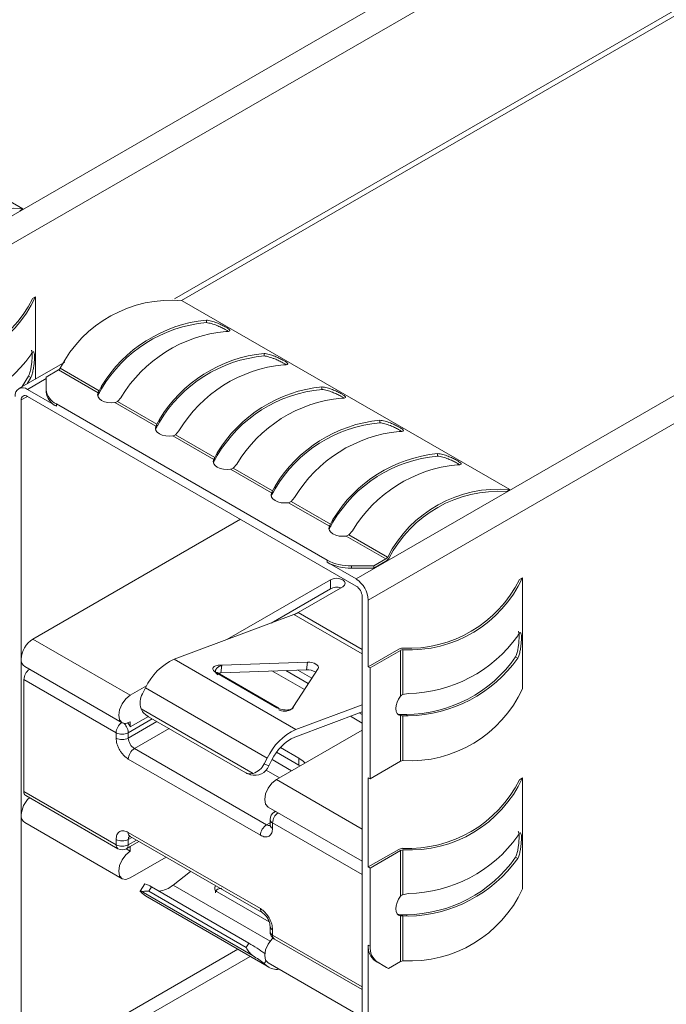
# Model space of a CAD drawing. Header units: millimetres. Extents: x -627 to -39, y 19 to 517.
# Tile 42 of 46: x -156 to -137, y 385 to 414. Entities that reach past the tile are written whole.
import ezdxf

# ---------------------------------------------------------------- set-up
doc = ezdxf.new("R2010")
doc.units = ezdxf.units.MM
doc.layers.get('0').update_dxf_attribs({"lineweight": 20})

msp = doc.modelspace()

# ---------------------------------------------------------------- linework, layer by layer
at = {"color": 7, "linetype": 'Continuous', "lineweight": 15}
for p, q in [((-125.128, 425.777), (-160.024, 405.632)), ((-124.775, 425.164), (-159.67, 405.019)), ((-120.782, 423.148), (-151.157, 405.613)), ((-110.986, 417.612), (-145.882, 397.468)), ((-110.632, 417), (-145.528, 396.855)), ((-165.071, 413.719), (-155.561, 408.228)), ((-155.651, 408.177), (-155.561, 408.228)), ((-155.28, 405.615), (-155.19, 405.667)), ((-155.19, 405.667), (-155.19, 403.285)), ((-150.929, 405.555), (-141.419, 400.064)), ((-150.23, 404.991), (-150.23, 404.918)), ((-154.342, 403.774), (-155.678, 403.003)), ((-148.551, 403.949), (-148.551, 404.022)), ((-154.526, 403.542), (-154.88, 403.338)), ((-153.375, 402.877), (-154.526, 403.542)), ((-154.475, 403.591), (-153.347, 402.939)), ((-155.391, 403.365), (-155.58, 403.06)), ((-155.328, 403.328), (-155.437, 403.142)), ((-155.391, 403.365), (-155.328, 403.328)), ((-154.88, 403.338), (-154.88, 402.965)), ((-155.428, 402.978), (-154.587, 402.493)), ((-154.88, 402.965), (-154.88, 402.901)), ((-153.347, 402.939), (-153.271, 403.074)), ((-153.271, 402.996), (-153.323, 402.912)), ((-153.271, 402.996), (-153.271, 403.074)), ((-146.872, 402.979), (-146.872, 403.052)), ((-155.604, 395.14), (-155.604, 402.672)), ((-155.428, 402.774), (-145.882, 397.263)), ((-153.375, 402.814), (-153.384, 402.786)), ((-152.705, 402.747), (-152.811, 402.63)), ((-152.811, 402.63), (-151.667, 401.97)), ((-154.587, 402.557), (-154.587, 402.493)), ((-146.723, 398.017), (-154.587, 402.557)), ((-151.695, 401.908), (-152.885, 402.594)), ((-151.667, 401.97), (-151.592, 402.104)), ((-151.592, 402.027), (-151.592, 402.104)), ((-145.192, 402.01), (-145.192, 402.083)), ((-151.695, 401.844), (-151.705, 401.816)), ((-151.592, 402.027), (-151.643, 401.942)), ((-151.026, 401.778), (-151.131, 401.66)), ((-150.016, 400.938), (-151.205, 401.625)), ((-151.131, 401.66), (-149.988, 401)), ((-149.988, 401), (-149.912, 401.135)), ((-149.912, 401.057), (-149.964, 400.973)), ((-149.912, 401.057), (-149.912, 401.135)), ((-143.513, 401.04), (-143.513, 401.113)), ((-150.016, 400.875), (-150.026, 400.847)), ((-148.336, 399.969), (-149.526, 400.655)), ((-149.347, 400.808), (-149.452, 400.691)), ((-149.452, 400.691), (-148.308, 400.031)), ((-148.308, 400.031), (-148.233, 400.165)), ((-148.233, 400.088), (-148.285, 400.003)), ((-148.233, 400.088), (-148.233, 400.165)), ((-141.509, 400.013), (-141.419, 400.064)), ((-148.336, 399.905), (-148.346, 399.877)), ((-147.667, 399.839), (-147.772, 399.721)), ((-146.657, 398.999), (-147.846, 399.686)), ((-147.772, 399.721), (-146.629, 399.061)), ((-155.269, 395.721), (-149.239, 399.202)), ((-146.629, 399.061), (-146.553, 399.196)), ((-146.553, 399.118), (-146.553, 399.196)), ((-146.657, 398.936), (-146.667, 398.908)), ((-146.553, 399.118), (-146.605, 399.034)), ((-145.016, 398.052), (-146.167, 398.717)), ((-145.988, 398.869), (-146.093, 398.752)), ((-146.093, 398.752), (-144.965, 398.1)), ((-145.016, 398.052), (-145.369, 397.848)), ((-146.723, 397.953), (-146.723, 398.017)), ((-146.723, 397.953), (-145.882, 397.468)), ((-146.016, 397.848), (-145.369, 397.848)), ((-146.016, 397.784), (-146.016, 397.848)), ((-145.369, 397.784), (-146.016, 397.784)), ((-145.369, 397.784), (-145.016, 397.988)), ((-145.369, 397.848), (-145.369, 397.784)), ((-141.137, 397.451), (-141.048, 397.503)), ((-141.048, 397.503), (-141.048, 394.277)), ((-149.635, 395.708), (-146.624, 397.446)), ((-146.624, 397.185), (-148.352, 396.188)), ((-146.271, 397.242), (-147.565, 396.495)), ((-146.624, 397.185), (-146.624, 397.446)), ((-145.705, 396.957), (-145.705, 389.425)), ((-145.528, 394.916), (-145.528, 396.855)), ((-151.166, 395.135), (-147.687, 396.436)), ((-155.269, 395.721), (-152.44, 394.088)), ((-145.528, 394.916), (-144.644, 395.426)), ((-144.589, 395.394), (-145.473, 394.884)), ((-144.589, 394.065), (-144.589, 395.394)), ((-144.521, 395.414), (-144.521, 394.111)), ((-141.249, 395.201), (-141.186, 395.164)), ((-155.604, 390.608), (-155.604, 395.14)), ((-155.506, 394.922), (-152.678, 393.289)), ((-151.166, 395.135), (-147.631, 393.094)), ((-149.78, 394.96), (-149.811, 394.742)), ((-149.78, 394.96), (-147.295, 395.049)), ((-147.295, 395.049), (-147.326, 394.83)), ((-145.473, 394.884), (-145.528, 394.916)), ((-148.184, 393.728), (-149.952, 394.748)), ((-148.147, 393.727), (-149.914, 394.748)), ((-147.326, 394.83), (-149.811, 394.742)), ((-146.984, 394.87), (-147.702, 393.761)), ((-145.473, 391.659), (-145.473, 394.884)), ((-155.529, 391.288), (-155.529, 394.546)), ((-152.851, 393), (-155.529, 394.546)), ((-152.44, 394.088), (-151.968, 394.361)), ((-151.997, 394.306), (-152.085, 394.133)), ((-151.997, 394.306), (-148.461, 392.265)), ((-144.521, 394.111), (-144.367, 394.144)), ((-147.631, 393.094), (-145.705, 393.814)), ((-151.912, 393.476), (-152.44, 393.171)), ((-152.126, 393.696), (-148.873, 391.819)), ((-151.908, 393.465), (-149.082, 391.834)), ((-145.705, 393.607), (-147.661, 392.875)), ((-144.673, 393.536), (-144.644, 393.531)), ((-144.589, 392.169), (-144.589, 393.499)), ((-144.533, 393.526), (-144.434, 393.529)), ((-144.521, 393.492), (-144.521, 392.189)), ((-144.367, 393.49), (-144.521, 393.492)), ((-144.367, 393.49), (-144.434, 393.529)), ((-152.44, 393.171), (-152.44, 393.313)), ((-152.851, 392.845), (-152.851, 393)), ((-152.497, 392.845), (-152.497, 393)), ((-145.705, 393.078), (-148.198, 391.639)), ((-148.484, 390.324), (-152.32, 392.539)), ((-148.192, 392.432), (-147.543, 392.058)), ((-148.08, 392.571), (-147.543, 392.262)), ((-148.661, 390.018), (-152.497, 392.233)), ((-148.55, 392.092), (-148.461, 392.265)), ((-148.414, 392.039), (-148.55, 392.092)), ((-148.326, 392.212), (-148.414, 392.039)), ((-147.543, 392.058), (-147.543, 392.262)), ((-147.509, 392.037), (-147.543, 392.058)), ((-145.473, 391.659), (-144.589, 392.169)), ((-149.058, 391.82), (-148.95, 391.778)), ((-145.528, 391.691), (-145.473, 391.659)), ((-145.528, 389.098), (-145.528, 391.691)), ((-141.137, 391.633), (-141.048, 391.685)), ((-141.048, 391.685), (-141.048, 388.459)), ((-155.529, 391.288), (-152.851, 389.742)), ((-155.477, 391.174), (-152.799, 389.628)), ((-155.604, 383.075), (-155.604, 390.608)), ((-148.435, 390.84), (-145.705, 389.264)), ((-148.221, 390.716), (-148.256, 390.696)), ((-155.506, 390.39), (-152.678, 388.757)), ((-148.381, 390.48), (-148.381, 390.324)), ((-148.307, 390.378), (-148.307, 390.222)), ((-152.497, 390.102), (-148.661, 387.887)), ((-152.851, 389.742), (-152.851, 389.897)), ((-152.497, 389.742), (-152.497, 389.897)), ((-152.445, 389.987), (-148.609, 387.773)), ((-152.192, 389.841), (-152.44, 389.698)), ((-152.44, 389.557), (-152.556, 389.624)), ((-152.549, 389.628), (-152.465, 389.676)), ((-152.44, 389.557), (-152.44, 389.698)), ((-145.528, 389.098), (-144.644, 389.608)), ((-144.589, 389.576), (-145.473, 389.066)), ((-144.589, 388.247), (-144.589, 389.576)), ((-144.521, 389.596), (-144.521, 388.293)), ((-151.398, 389.383), (-152.44, 388.781)), ((-145.705, 389.425), (-145.705, 384.893)), ((-141.249, 389.383), (-141.186, 389.347)), ((-151.197, 388.572), (-150.686, 388.971)), ((-145.473, 389.066), (-145.528, 389.098)), ((-145.473, 386.792), (-145.473, 389.066)), ((-152.016, 388.606), (-152.152, 388.397)), ((-148.873, 386.516), (-152.126, 388.393)), ((-152.085, 388.33), (-151.997, 388.259)), ((-151.823, 388.517), (-151.905, 388.391)), ((-149.076, 386.758), (-151.905, 388.391)), ((-151.823, 388.517), (-148.995, 386.884)), ((-148.405, 387.503), (-149.913, 388.374)), ((-144.521, 388.293), (-144.367, 388.326)), ((-148.461, 386.218), (-151.997, 388.259)), ((-151.997, 388.259), (-151.944, 388.223)), ((-151.944, 388.223), (-148.409, 386.182)), ((-144.673, 387.718), (-144.644, 387.713)), ((-144.589, 386.351), (-144.589, 387.681)), ((-144.533, 387.708), (-144.434, 387.711)), ((-144.521, 387.674), (-144.521, 386.371)), ((-144.367, 387.672), (-144.521, 387.674)), ((-144.367, 387.672), (-144.434, 387.711)), ((-148.381, 387.377), (-148.381, 387.222)), ((-148.307, 387.275), (-148.307, 387.12)), ((-149.076, 386.758), (-148.995, 386.884)), ((-148.256, 387.005), (-145.705, 385.533)), ((-145.528, 386.823), (-145.473, 386.792)), ((-145.528, 386.823), (-145.528, 382.423)), ((-144.998, 386.179), (-145.321, 386.366)), ((-145.321, 386.366), (-145.266, 386.334)), ((-145.266, 386.334), (-144.943, 386.147)), ((-144.943, 386.147), (-144.589, 386.351)), ((-148.461, 386.218), (-148.55, 386.289)), ((-148.435, 386.308), (-145.705, 384.732)), ((-144.998, 386.179), (-144.943, 386.147))]:
    msp.add_line(p, q, dxfattribs=at)
at = {"color": 8, "linetype": 'Continuous', "lineweight": 15}
for p, q in [((-120.532, 423.123), (-150.952, 405.562)), ((-154.88, 403.295), (-155.428, 402.978)), ((-155.428, 402.774), (-155.604, 402.672)), ((-145.705, 395.292), (-147.687, 396.436)), ((-147.565, 396.495), (-145.705, 395.421)), ((-147.384, 394.252), (-148.325, 394.795)), ((-147.926, 394.809), (-147.269, 394.43)), ((-147.575, 394.822), (-147.168, 394.587)), ((-145.705, 393.282), (-146.047, 393.479)), ((-145.789, 393.576), (-145.705, 393.527)), ((-152.497, 393), (-151.8, 393.403)), ((-152.497, 392.845), (-151.665, 393.325)), ((-152.32, 392.539), (-151.312, 393.121)), ((-148.321, 392.222), (-147.754, 391.895)), ((-148.498, 391.916), (-148.108, 391.691)), ((-148.198, 391.639), (-145.705, 390.2)), ((-148.381, 390.384), (-148.484, 390.324)), ((-145.705, 388.875), (-148.307, 390.378)), ((-152.497, 389.897), (-152.393, 389.957)), ((-152.259, 389.88), (-152.497, 389.742)), ((-151.197, 388.572), (-148.377, 386.944)), ((-148.307, 387.12), (-145.705, 385.617)), ((-155.604, 383.075), (-149.316, 386.706)), ((-148.962, 386.501), (-155.428, 382.769)), ((-148.55, 386.289), (-148.497, 386.371))]:
    msp.add_line(p, q, dxfattribs=at)
at = {"color": 7, "linetype": 'Continuous', "lineweight": 15, "flags": 128}
for points in [[(-152.885, 402.594), (-152.988, 402.587), (-153.092, 402.594), (-153.188, 402.618), (-153.271, 402.654), (-153.335, 402.702), (-153.375, 402.758), (-153.388, 402.818), (-153.375, 402.877)], [(-151.205, 401.625), (-151.309, 401.617), (-151.412, 401.625), (-151.509, 401.648), (-151.592, 401.685), (-151.655, 401.733), (-151.695, 401.788), (-151.709, 401.848), (-151.695, 401.908)], [(-149.526, 400.655), (-149.629, 400.648), (-149.733, 400.655), (-149.829, 400.679), (-149.912, 400.715), (-149.976, 400.763), (-150.016, 400.819), (-150.029, 400.879), (-150.016, 400.938)], [(-147.846, 399.686), (-147.95, 399.678), (-148.054, 399.686), (-148.15, 399.709), (-148.233, 399.746), (-148.296, 399.794), (-148.336, 399.849), (-148.35, 399.909), (-148.336, 399.969)], [(-146.167, 398.717), (-146.271, 398.709), (-146.374, 398.717), (-146.471, 398.74), (-146.553, 398.776), (-146.617, 398.824), (-146.657, 398.88), (-146.671, 398.94), (-146.657, 398.999)], [(-146.624, 397.446), (-146.543, 397.477), (-146.447, 397.488), (-146.352, 397.477), (-146.271, 397.446), (-146.216, 397.399), (-146.197, 397.344), (-146.216, 397.289), (-146.271, 397.242)], [(-147.295, 395.049), (-147.229, 395.047), (-147.163, 395.037), (-147.102, 395.018), (-147.049, 394.994), (-147.008, 394.964), (-146.983, 394.932), (-146.975, 394.9), (-146.984, 394.87)], [(-149.811, 394.742), (-149.869, 394.735), (-149.887, 394.732)], [(-152.44, 393.313), (-152.569, 393.268), (-152.678, 393.289), (-152.75, 393.373), (-152.776, 393.507), (-152.75, 393.67), (-152.678, 393.838), (-152.569, 393.985), (-152.44, 394.088)], [(-144.589, 393.499), (-144.648, 393.517), (-144.693, 393.559), (-144.721, 393.621), (-144.731, 393.7), (-144.721, 393.79), (-144.693, 393.885), (-144.648, 393.979), (-144.589, 394.065)], [(-147.543, 392.262), (-147.419, 392.174), (-147.364, 392.12)], [(-148.198, 391.639), (-148.326, 391.536), (-148.435, 391.389), (-148.508, 391.221), (-148.533, 391.057), (-148.508, 390.924), (-148.435, 390.84), (-148.435, 390.84)], [(-152.44, 388.781), (-152.569, 388.736), (-152.678, 388.757), (-152.75, 388.841), (-152.776, 388.975), (-152.75, 389.138), (-152.678, 389.306), (-152.569, 389.453), (-152.44, 389.557)], [(-152.465, 389.676), (-152.453, 389.685), (-152.44, 389.698)], [(-152.126, 388.393), (-152.14, 388.398), (-152.149, 388.399), (-152.152, 388.396), (-152.15, 388.389), (-152.142, 388.379), (-152.128, 388.366), (-152.109, 388.349), (-152.085, 388.33)], [(-144.589, 387.681), (-144.648, 387.699), (-144.693, 387.741), (-144.721, 387.803), (-144.731, 387.882), (-144.721, 387.972), (-144.693, 388.067), (-144.648, 388.161), (-144.589, 388.247)], [(-148.435, 386.308), (-148.435, 386.308), (-148.508, 386.392), (-148.533, 386.526), (-148.508, 386.689), (-148.435, 386.857), (-148.326, 387.004), (-148.293, 387.036)]]:
    msp.add_lwpolyline(points, dxfattribs=at)
at = {"color": 7, "linetype": 'Continuous', "lineweight": 15}
for centre, radius, start, end in [((-155.887, 404.634), 3.609, 84.8208, 153.1428), ((-158.507, 407.225), 3.607, 267.3153, 333.4751), ((-158.466, 407.183), 3.61, 266.8563, 335.169), ((-151.255, 401.96), 3.609, 84.8208, 153.1428), ((-149.842, 401.006), 4.004, 95.5664, 148.9135), ((-149.885, 401.005), 3.928, 95.051, 149.5462), ((-149.276, 400.68), 4.004, 95.5664, 148.9135), ((-158.585, 406.311), 4.005, 271.0856, 324.4245), ((-148.163, 400.037), 4.004, 95.5664, 148.9135), ((-148.205, 400.036), 3.928, 95.051, 149.5462), ((-154.613, 403.684), 0.167, 301.4634, 325.901), ((-147.597, 399.71), 4.004, 95.5664, 148.9135), ((-155.566, 402.809), 0.218, 50.7967, 189.214), ((-154.379, 403.015), 0.503, 185.6948, 245.6253), ((-146.483, 399.067), 4.004, 95.5664, 148.9135), ((-146.526, 399.066), 3.928, 95.051, 149.5462), ((-155.497, 402.69), 0.109, 50.7967, 189.214), ((-154.379, 402.951), 0.503, 185.6948, 245.6253), ((-145.918, 398.741), 4.004, 95.5664, 148.9135), ((-144.804, 398.098), 4.004, 95.5664, 148.9135), ((-144.846, 398.097), 3.928, 95.051, 149.5462), ((-144.238, 397.771), 4.004, 95.5664, 148.9135), ((-143.125, 397.128), 4.004, 95.5664, 148.9135), ((-143.167, 397.127), 3.928, 95.051, 149.5462), ((-142.559, 396.802), 4.004, 95.5664, 148.9135), ((-141.745, 396.47), 3.609, 84.8208, 153.1428), ((-141.728, 396.413), 3.606, 86.5148, 152.684), ((-145.102, 398.194), 0.167, 301.4634, 325.901), ((-145.158, 398.221), 0.273, 301.4634, 325.901), ((-146.044, 399.29), 1.443, 241.9598, 271.1441), ((-146.044, 399.227), 1.443, 241.9598, 271.1441), ((-144.324, 399.018), 3.61, 266.8563, 335.169), ((-146.446, 396.835), 0.393, 72.3772, 116.9683), ((-146.296, 396.82), 0.768, 2.6055, 57.3945), ((-146.089, 396.94), 0.384, 2.6055, 57.3945), ((-144.364, 399.061), 3.607, 267.3153, 333.4751), ((-147.978, 397.205), 0.822, 290.7394, 300.2107), ((-144.443, 398.147), 4.005, 271.0856, 324.4245), ((-154.875, 395.106), 0.73, 122.6055, 177.3945), ((-144.514, 395.186), 0.273, 94.0984, 118.5314), ((-144.51, 395.248), 0.167, 94.0984, 118.5314), ((-144.465, 397.458), 3.929, 270.4531, 324.9397), ((-155.379, 395.111), 0.228, 172.7442, 235.9436), ((-150.452, 393.589), 1.703, 114.7951, 155.09), ((-144.443, 397.494), 4.005, 271.0856, 324.4245), ((-155.141, 394.527), 0.388, 125.7902, 177.2175), ((-147.299, 394.381), 0.45, 57.221, 93.3116), ((-151.582, 393.866), 0.57, 152.0876, 197.3656), ((-144.324, 395.793), 3.61, 266.8563, 335.169), ((-152.833, 393.01), 0.425, 22.2741, 39.775), ((-152.674, 393.341), 0.384, 242.6097, 297.3903), ((-152.858, 392.988), 0.361, 1.9565, 31.1437), ((-146.916, 391.548), 1.703, 114.7951, 155.09), ((-152.674, 393.186), 0.384, 242.6097, 297.3903), ((-152.113, 392.863), 0.384, 182.6055, 237.3945), ((-147.09, 391.638), 1.363, 114.7951, 155.09), ((-152.113, 392.215), 0.384, 122.6055, 177.3945), ((-148.826, 392.203), 0.443, 253.7711, 338.2811), ((-149.015, 392.314), 0.515, 285.9952, 334.4981), ((-144.51, 392.023), 0.167, 94.0984, 118.5314), ((-144.364, 393.243), 3.607, 267.3153, 333.4751), ((-144.324, 393.201), 3.61, 266.8563, 335.169), ((-155.41, 391.273), 0.12, 172.7442, 235.9436), ((-154.869, 390.573), 0.736, 132.9367, 177.3163), ((-155.379, 390.579), 0.228, 172.7442, 235.9436), ((-148.131, 390.48), 0.25, 120, 179.9977), ((-148.277, 390.001), 0.384, 122.6055, 177.3945), ((-152.674, 390.239), 0.384, 242.6097, 297.3903), ((-144.443, 392.33), 4.005, 271.0856, 324.4245), ((-152.674, 390.083), 0.384, 242.6097, 297.3903), ((-152.674, 389.844), 0.25, 240.0013, 300), ((-152.622, 389.73), 0.126, 305.698, 5.6204), ((-144.514, 389.368), 0.273, 94.0984, 118.5314), ((-144.51, 389.43), 0.167, 94.0984, 118.5314), ((-144.465, 391.64), 3.929, 270.4531, 324.9397), ((-144.443, 391.676), 4.005, 271.0856, 324.4245), ((-152.159, 388.048), 0.577, 54.3546, 75.6009), ((-151.695, 389.156), 0.767, 276.3227, 310.4554), ((-149.859, 388.489), 0.127, 147.9145, 244.8339), ((-144.324, 389.975), 3.61, 266.8563, 335.169), ((-152.131, 381.503), 6.228, 54.6779, 59.7695), ((-145.028, 386.774), 0.503, 174.3796, 234.302), ((-144.972, 386.742), 0.503, 174.3796, 234.302), ((-151.274, 382.754), 4.463, 52.3794, 57.4512), ((-144.51, 386.205), 0.167, 94.0984, 118.5314), ((-148.18, 386.584), 0.462, 232.5473, 277.4903)]:
    msp.add_arc(centre, radius, start, end, dxfattribs=at)
at = {"color": 8, "linetype": 'Continuous', "lineweight": 15}
for centre, radius, start, end in [((-149.934, 394.71), 0.0425, 62.3166, 114.9847), ((-148.167, 393.692), 0.0395, 17.2331, 116.1373), ((-152.463, 392.981), 0.388, 125.7902, 177.2175), ((-152.894, 392.978), 0.398, 29.6258, 47.2773), ((-147.92, 390.359), 0.388, 125.7902, 177.2175), ((-148.21, 390.615), 0.0929, 87.1506, 119.1538), ((-148.408, 390.434), 0.133, 235.3124, 284.2426), ((-148.256, 390.492), 0.126, 185.6948, 245.6253), ((-148.256, 390.337), 0.126, 185.6948, 245.6253), ((-152.378, 390.086), 0.12, 172.7442, 235.9436), ((-152.364, 389.908), 0.133, 135.6756, 184.6987), ((-152.725, 389.73), 0.126, 174.3796, 234.302), ((-148.542, 387.872), 0.12, 172.6943, 236.4422), ((-148.261, 387.385), 0.12, 183.5576, 247.3108), ((-148.258, 387.232), 0.123, 184.8976, 246.3143), ((-148.189, 387.104), 0.12, 172.7442, 235.9436)]:
    msp.add_arc(centre, radius, start, end, dxfattribs=at)
at = {"color": 7, "linetype": 'Continuous', "lineweight": 15}
for points, knots in [([(-150.23, 404.991), (-150.183, 404.985), (-150.094, 404.973), (-149.938, 404.918), (-149.8, 404.859), (-149.689, 404.802), (-149.608, 404.753), (-149.56, 404.716), (-149.542, 404.687), (-149.56, 404.668), (-149.608, 404.662), (-149.652, 404.664), (-149.665, 404.665)], [0, 0, 0, 0, 0.1496803, 0.279253, 0.3774907, 0.4762894, 0.561608, 0.642697, 0.7311223, 0.834171, 0.9538171, 1, 1, 1, 1]), ([(-150.23, 404.918), (-150.183, 404.911), (-150.095, 404.898), (-149.939, 404.842), (-149.801, 404.781), (-149.691, 404.724), (-149.623, 404.685), (-149.604, 404.67), (-149.6, 404.667)], [0, 0, 0, 0, 0.256051, 0.480611, 0.648802, 0.818005, 0.963179, 1, 1, 1, 1]), ([(-155.316, 404.105), (-155.314, 404.106), (-155.305, 404.11), (-155.296, 404.072), (-155.289, 403.996), (-155.291, 403.89), (-155.299, 403.776), (-155.313, 403.652), (-155.337, 403.522), (-155.365, 403.424), (-155.385, 403.378), (-155.391, 403.365)], [0, 0, 0, 0, 0.025138, 0.157561, 0.290781, 0.405082, 0.513298, 0.631641, 0.770372, 0.932602, 1, 1, 1, 1]), ([(-155.328, 403.982), (-155.31, 404.013), (-155.276, 404.073), (-155.245, 404.078), (-155.228, 404.036), (-155.221, 403.956), (-155.223, 403.85), (-155.231, 403.735), (-155.247, 403.611), (-155.273, 403.48), (-155.302, 403.385), (-155.323, 403.341), (-155.328, 403.328)], [0, 0, 0, 0, 0.1496803, 0.279253, 0.3774907, 0.4762894, 0.561608, 0.642697, 0.7311223, 0.834171, 0.9538171, 1, 1, 1, 1]), ([(-148.551, 404.022), (-148.529, 404.02), (-148.484, 404.015), (-148.407, 403.997), (-148.326, 403.972), (-148.253, 403.945), (-148.184, 403.916), (-148.123, 403.889), (-148.063, 403.86), (-148.011, 403.832), (-147.966, 403.807), (-147.932, 403.785), (-147.905, 403.765), (-147.885, 403.748), (-147.872, 403.733), (-147.867, 403.72), (-147.87, 403.709), (-147.884, 403.701), (-147.91, 403.695), (-147.94, 403.694), (-147.966, 403.694), (-147.979, 403.695), (-147.985, 403.695)], [0, 0, 0, 0, 0.0734955, 0.1498648, 0.2136394, 0.2795168, 0.3279799, 0.3777428, 0.4262687, 0.4766717, 0.5186703, 0.5620276, 0.6020564, 0.6430724, 0.6867723, 0.7314157, 0.7823421, 0.8343711, 0.8934341, 0.9539583, 0.9769374, 1, 1, 1, 1]), ([(-148.551, 403.949), (-148.529, 403.946), (-148.485, 403.941), (-148.407, 403.922), (-148.327, 403.896), (-148.253, 403.868), (-148.184, 403.839), (-148.123, 403.811), (-148.063, 403.782), (-148.011, 403.754), (-147.967, 403.729), (-147.936, 403.709), (-147.922, 403.699), (-147.917, 403.696)], [0, 0, 0, 0, 0.125172, 0.255108, 0.365104, 0.478734, 0.561316, 0.646098, 0.728791, 0.814724, 0.885838, 0.959271, 1, 1, 1, 1]), ([(-153.347, 402.939), (-153.352, 402.927), (-153.363, 402.903), (-153.371, 402.886), (-153.375, 402.877)], [0, 0, 0, 0, 0.515666, 1, 1, 1, 1]), ([(-153.323, 402.912), (-153.333, 402.894), (-153.353, 402.855), (-153.367, 402.828), (-153.375, 402.814)], [0, 0, 0, 0, 0.476776, 1, 1, 1, 1]), ([(-146.872, 403.052), (-146.824, 403.046), (-146.736, 403.034), (-146.579, 402.979), (-146.442, 402.92), (-146.33, 402.863), (-146.249, 402.814), (-146.201, 402.777), (-146.183, 402.749), (-146.201, 402.729), (-146.249, 402.723), (-146.294, 402.725), (-146.306, 402.726)], [0, 0, 0, 0, 0.14968, 0.279253, 0.377491, 0.476289, 0.561608, 0.642697, 0.731122, 0.834171, 0.953817, 1, 1, 1, 1]), ([(-146.872, 402.979), (-146.825, 402.972), (-146.736, 402.959), (-146.58, 402.903), (-146.442, 402.842), (-146.332, 402.785), (-146.264, 402.746), (-146.245, 402.731), (-146.241, 402.728)], [0, 0, 0, 0, 0.256051, 0.480611, 0.648802, 0.818005, 0.963179, 1, 1, 1, 1]), ([(-152.811, 402.63), (-152.822, 402.621), (-152.844, 402.603), (-152.872, 402.597), (-152.885, 402.594)], [0, 0, 0, 0, 0.515666, 1, 1, 1, 1]), ([(-145.192, 402.083), (-145.145, 402.076), (-145.056, 402.064), (-144.9, 402.01), (-144.762, 401.95), (-144.65, 401.893), (-144.57, 401.845), (-144.522, 401.808), (-144.504, 401.779), (-144.521, 401.76), (-144.57, 401.754), (-144.614, 401.756), (-144.627, 401.756)], [0, 0, 0, 0, 0.1496803, 0.279253, 0.3774907, 0.4762894, 0.561608, 0.642697, 0.7311223, 0.834171, 0.9538171, 1, 1, 1, 1]), ([(-151.667, 401.97), (-151.673, 401.957), (-151.683, 401.933), (-151.691, 401.916), (-151.695, 401.908)], [0, 0, 0, 0, 0.515666, 1, 1, 1, 1]), ([(-151.643, 401.942), (-151.653, 401.924), (-151.674, 401.886), (-151.688, 401.858), (-151.695, 401.844)], [0, 0, 0, 0, 0.476776, 1, 1, 1, 1]), ([(-145.192, 402.01), (-145.145, 402.003), (-145.057, 401.99), (-144.901, 401.934), (-144.762, 401.872), (-144.653, 401.816), (-144.585, 401.776), (-144.566, 401.762), (-144.562, 401.759)], [0, 0, 0, 0, 0.256051, 0.480611, 0.648802, 0.818005, 0.963179, 1, 1, 1, 1]), ([(-151.131, 401.66), (-151.143, 401.651), (-151.165, 401.634), (-151.192, 401.628), (-151.205, 401.625)], [0, 0, 0, 0, 0.515666, 1, 1, 1, 1]), ([(-149.988, 401), (-149.993, 400.988), (-150.004, 400.964), (-150.012, 400.947), (-150.016, 400.938)], [0, 0, 0, 0, 0.515666, 1, 1, 1, 1]), ([(-149.964, 400.973), (-149.974, 400.955), (-149.994, 400.916), (-150.008, 400.889), (-150.016, 400.875)], [0, 0, 0, 0, 0.476776, 1, 1, 1, 1]), ([(-143.513, 401.113), (-143.465, 401.107), (-143.377, 401.095), (-143.221, 401.04), (-143.083, 400.981), (-142.971, 400.924), (-142.89, 400.875), (-142.842, 400.838), (-142.824, 400.81), (-142.842, 400.79), (-142.89, 400.784), (-142.935, 400.786), (-142.947, 400.787)], [0, 0, 0, 0, 0.1496803, 0.279253, 0.3774907, 0.4762894, 0.561608, 0.642697, 0.7311223, 0.834171, 0.9538171, 1, 1, 1, 1]), ([(-143.513, 401.04), (-143.466, 401.033), (-143.377, 401.02), (-143.222, 400.964), (-143.083, 400.903), (-142.973, 400.846), (-142.905, 400.807), (-142.886, 400.792), (-142.883, 400.789)], [0, 0, 0, 0, 0.256051, 0.480611, 0.648802, 0.818005, 0.963179, 1, 1, 1, 1]), ([(-149.452, 400.691), (-149.463, 400.682), (-149.486, 400.665), (-149.513, 400.658), (-149.526, 400.655)], [0, 0, 0, 0, 0.515666, 1, 1, 1, 1]), ([(-148.308, 400.031), (-148.314, 400.018), (-148.324, 399.994), (-148.332, 399.977), (-148.336, 399.969)], [0, 0, 0, 0, 0.515666, 1, 1, 1, 1]), ([(-148.285, 400.003), (-148.295, 399.985), (-148.315, 399.947), (-148.329, 399.919), (-148.336, 399.905)], [0, 0, 0, 0, 0.476776, 1, 1, 1, 1]), ([(-147.772, 399.721), (-147.784, 399.712), (-147.806, 399.695), (-147.833, 399.689), (-147.846, 399.686)], [0, 0, 0, 0, 0.515666, 1, 1, 1, 1]), ([(-146.629, 399.061), (-146.635, 399.049), (-146.645, 399.025), (-146.653, 399.008), (-146.657, 398.999)], [0, 0, 0, 0, 0.515666, 1, 1, 1, 1]), ([(-146.605, 399.034), (-146.615, 399.016), (-146.636, 398.977), (-146.65, 398.95), (-146.657, 398.936)], [0, 0, 0, 0, 0.476776, 1, 1, 1, 1]), ([(-146.093, 398.752), (-146.105, 398.743), (-146.127, 398.726), (-146.154, 398.719), (-146.167, 398.717)], [0, 0, 0, 0, 0.515666, 1, 1, 1, 1]), ([(-141.174, 395.941), (-141.172, 395.942), (-141.163, 395.946), (-141.154, 395.908), (-141.147, 395.832), (-141.149, 395.726), (-141.156, 395.612), (-141.171, 395.488), (-141.195, 395.358), (-141.223, 395.26), (-141.243, 395.214), (-141.249, 395.201)], [0, 0, 0, 0, 0.025138, 0.157561, 0.290781, 0.405082, 0.513298, 0.631641, 0.770372, 0.932602, 1, 1, 1, 1]), ([(-141.186, 395.818), (-141.168, 395.849), (-141.134, 395.909), (-141.103, 395.914), (-141.086, 395.872), (-141.079, 395.791), (-141.081, 395.685), (-141.089, 395.571), (-141.105, 395.447), (-141.13, 395.316), (-141.16, 395.221), (-141.18, 395.177), (-141.186, 395.164)], [0, 0, 0, 0, 0.1496803, 0.279253, 0.3774907, 0.4762894, 0.561608, 0.642697, 0.7311223, 0.834171, 0.9538171, 1, 1, 1, 1]), ([(-149.952, 394.748), (-149.971, 394.761), (-150.01, 394.787), (-150.039, 394.83), (-150.045, 394.872), (-150.026, 394.91), (-149.995, 394.928), (-149.98, 394.937)], [0, 0, 0, 0, 0.204872, 0.411538, 0.610278, 0.811782, 1, 1, 1, 1]), ([(-149.895, 394.687), (-149.914, 394.701), (-149.954, 394.73), (-149.973, 394.789), (-149.957, 394.84), (-149.925, 394.88), (-149.902, 394.898), (-149.89, 394.907)], [0, 0, 0, 0, 0.235386, 0.47944, 0.733475, 0.865266, 1, 1, 1, 1]), ([(-149.89, 394.907), (-149.874, 394.917), (-149.842, 394.937), (-149.801, 394.953), (-149.78, 394.96)], [0, 0, 0, 0, 0.481607, 1, 1, 1, 1]), ([(-144.521, 394.111), (-144.535, 394.105), (-144.561, 394.095), (-144.58, 394.074), (-144.589, 394.065)], [0, 0, 0, 0, 0.515666, 1, 1, 1, 1]), ([(-147.702, 393.761), (-147.703, 393.749), (-147.705, 393.726), (-147.738, 393.696), (-147.79, 393.673), (-147.861, 393.66), (-147.944, 393.659), (-148.031, 393.671), (-148.116, 393.693), (-148.161, 393.716), (-148.184, 393.728)], [0, 0, 0, 0, 0.110388, 0.224754, 0.345298, 0.470856, 0.599084, 0.731682, 0.864846, 1, 1, 1, 1]), ([(-147.702, 393.761), (-147.71, 393.745), (-147.726, 393.716), (-147.755, 393.693), (-147.769, 393.682)], [0, 0, 0, 0, 0.523798, 1, 1, 1, 1]), ([(-152.126, 393.696), (-152.113, 393.67), (-152.081, 393.599), (-151.999, 393.522), (-151.932, 393.479), (-151.906, 393.465), (-151.905, 393.464)], [0, 0, 0, 0, 0.277151, 0.73004, 0.986777, 1, 1, 1, 1]), ([(-147.769, 393.682), (-147.782, 393.674), (-147.808, 393.657), (-147.87, 393.635), (-147.953, 393.623), (-148.052, 393.632), (-148.102, 393.655), (-148.127, 393.666)], [0, 0, 0, 0, 0.134708, 0.266481, 0.5205, 0.764568, 1, 1, 1, 1]), ([(-144.644, 393.531), (-144.629, 393.53), (-144.599, 393.528), (-144.555, 393.527), (-144.533, 393.526)], [0, 0, 0, 0, 0.495294, 1, 1, 1, 1]), ([(-144.589, 393.499), (-144.579, 393.498), (-144.56, 393.496), (-144.533, 393.493), (-144.521, 393.492)], [0, 0, 0, 0, 0.544595, 1, 1, 1, 1]), ([(-152.497, 392.233), (-152.542, 392.264), (-152.61, 392.312), (-152.693, 392.41), (-152.749, 392.495), (-152.794, 392.587), (-152.839, 392.707), (-152.846, 392.791), (-152.851, 392.845)], [0, 0, 0, 0, 0.239443, 0.369379, 0.5, 0.629936, 0.760557, 1, 1, 1, 1]), ([(-149.076, 391.831), (-149.076, 391.831), (-149.047, 391.812), (-148.997, 391.798), (-148.922, 391.807), (-148.885, 391.816), (-148.873, 391.819)], [0, 0, 0, 0, 0.013233, 0.595284, 0.868127, 1, 1, 1, 1]), ([(-152.851, 389.897), (-152.846, 389.946), (-152.839, 390.021), (-152.795, 390.091), (-152.749, 390.129), (-152.693, 390.15), (-152.61, 390.153), (-152.542, 390.122), (-152.497, 390.102)], [0, 0, 0, 0, 0.239443, 0.369379, 0.5, 0.629936, 0.760557, 1, 1, 1, 1]), ([(-148.307, 390.222), (-148.312, 390.174), (-148.32, 390.099), (-148.364, 390.029), (-148.409, 389.99), (-148.465, 389.97), (-148.548, 389.967), (-148.617, 389.998), (-148.661, 390.018)], [0, 0, 0, 0, 0.239443, 0.369379, 0.5, 0.629936, 0.760557, 1, 1, 1, 1]), ([(-141.174, 390.123), (-141.172, 390.124), (-141.163, 390.128), (-141.154, 390.09), (-141.147, 390.014), (-141.149, 389.908), (-141.156, 389.794), (-141.171, 389.671), (-141.195, 389.54), (-141.223, 389.442), (-141.243, 389.396), (-141.249, 389.383)], [0, 0, 0, 0, 0.025138, 0.157561, 0.290781, 0.405082, 0.513298, 0.631641, 0.770372, 0.932602, 1, 1, 1, 1]), ([(-141.186, 390), (-141.168, 390.032), (-141.134, 390.091), (-141.103, 390.096), (-141.086, 390.054), (-141.079, 389.974), (-141.081, 389.868), (-141.089, 389.753), (-141.105, 389.629), (-141.13, 389.498), (-141.16, 389.403), (-141.18, 389.359), (-141.186, 389.347)], [0, 0, 0, 0, 0.14968, 0.279253, 0.377491, 0.476289, 0.561608, 0.642697, 0.731122, 0.834171, 0.953817, 1, 1, 1, 1]), ([(-151.905, 388.391), (-151.906, 388.391), (-151.964, 388.393), (-152.042, 388.39), (-152.105, 388.388), (-152.121, 388.392), (-152.126, 388.393)], [0, 0, 0, 0, 0.013233, 0.595284, 0.868127, 1, 1, 1, 1]), ([(-149.89, 388.458), (-149.902, 388.452), (-149.925, 388.439), (-149.956, 388.408), (-149.974, 388.376), (-149.964, 388.354), (-149.963, 388.35)], [0, 0, 0, 0, 0.2359247, 0.4667084, 0.9115904, 1, 1, 1, 1]), ([(-149.78, 388.481), (-149.805, 388.478), (-149.853, 388.473), (-149.894, 388.453), (-149.914, 388.444)], [0, 0, 0, 0, 0.515196, 1, 1, 1, 1]), ([(-144.521, 388.293), (-144.535, 388.288), (-144.561, 388.277), (-144.58, 388.257), (-144.589, 388.247)], [0, 0, 0, 0, 0.515666, 1, 1, 1, 1]), ([(-148.661, 387.887), (-148.617, 387.856), (-148.548, 387.808), (-148.466, 387.709), (-148.409, 387.624), (-148.364, 387.533), (-148.32, 387.412), (-148.312, 387.329), (-148.307, 387.275)], [0, 0, 0, 0, 0.239443, 0.369379, 0.5, 0.629936, 0.760557, 1, 1, 1, 1]), ([(-148.609, 387.773), (-148.579, 387.751), (-148.519, 387.709), (-148.444, 387.604), (-148.391, 387.486), (-148.384, 387.413), (-148.381, 387.377)], [0, 0, 0, 0, 0.249998, 0.499997, 0.749998, 1, 1, 1, 1]), ([(-144.644, 387.713), (-144.629, 387.712), (-144.599, 387.71), (-144.555, 387.709), (-144.533, 387.708)], [0, 0, 0, 0, 0.495294, 1, 1, 1, 1]), ([(-144.589, 387.681), (-144.579, 387.68), (-144.56, 387.679), (-144.533, 387.676), (-144.521, 387.674)], [0, 0, 0, 0, 0.544595, 1, 1, 1, 1]), ([(-148.379, 387.222), (-148.379, 387.209), (-148.38, 387.165), (-148.361, 387.125), (-148.347, 387.097)], [0, 0, 0, 0, 0.289415, 1, 1, 1, 1]), ([(-148.347, 387.097), (-148.328, 387.07), (-148.303, 387.034), (-148.265, 387.011), (-148.255, 387.005)], [0, 0, 0, 0, 0.735187, 1, 1, 1, 1]), ([(-148.873, 386.516), (-148.898, 386.535), (-148.962, 386.586), (-149.025, 386.675), (-149.063, 386.735), (-149.076, 386.757), (-149.076, 386.758)], [0, 0, 0, 0, 0.277151, 0.73004, 0.986777, 1, 1, 1, 1])]:
    msp.add_open_spline(points, degree=3, knots=knots, dxfattribs=at)
at = {"color": 8, "linetype": 'Continuous', "lineweight": 15}
msp.add_open_spline([(-149.98, 394.937), (-149.961, 394.944), (-149.925, 394.958), (-149.854, 394.967), (-149.805, 394.962), (-149.78, 394.96)], degree=3, knots=[0, 0, 0, 0, 0.354935, 0.679629, 1, 1, 1, 1], dxfattribs=at)

doc.saveas('drawing.dxf')
